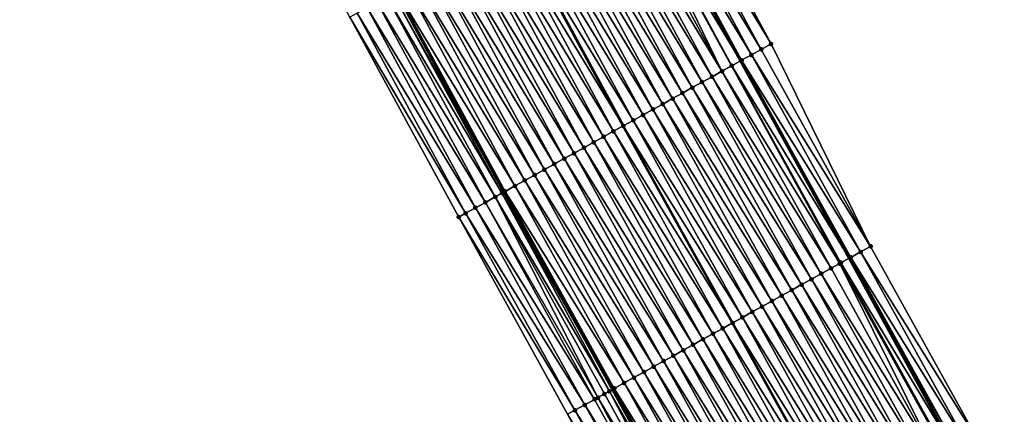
# Model space of a CAD drawing. Header units: feet. Extents: x 2007189 to 2022806, y 818621 to 837694.
# Tile 58 of 256: x 2013644 to 2013732, y 822407 to 822442. Entities that reach past the tile are written whole.
import ezdxf

# ---------------------------------------------------------------- set-up
doc = ezdxf.new("R2010")
doc.units = ezdxf.units.FT
doc.header["$MEASUREMENT"] = 0
for name, color, linetype, lineweight in [('EP_Travel Lane', 172, 'Continuous', 53), ('Road Shots', 141, 'Continuous', 100), ('Road X-Section', 40, 'Continuous', 13), ('STRIPING', 60, 'Continuous', 53)]:
    doc.layers.add(name, color=color, linetype=linetype, lineweight=lineweight)
doc.layers.add('I-77-MM17-21_SB-Surface-Border', color=7, linetype='Continuous')
doc.layers.add('I-77-MM17-21_SB-Surface-TIN', color=7, linetype='Continuous')

msp = doc.modelspace()

# ---------------------------------------------------------------- linework, layer by layer
at = {"layer": 'EP_Travel Lane'}
for points in [[(2013623.764165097, 822596.7228152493, 283.381637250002), (2013633.024199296, 822578.9973112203, 283.1400319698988), (2013642.284143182, 822561.271980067, 282.8829230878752), (2013651.604137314, 822543.8583049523, 282.6380150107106), (2013661.191279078, 822526.1200013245, 282.3882619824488), (2013670.555815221, 822508.4494844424, 282.146701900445), (2013679.920353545, 822490.7789634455, 281.9055445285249), (2013689.314042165, 822473.183415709, 281.6597141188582), (2013698.744744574, 822455.5482892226, 281.4052958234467), (2013708.139913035, 822438.1304372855, 281.1505262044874), (2013717.775508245, 822420.6064561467, 280.886488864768), (2013727.411034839, 822403.0825997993, 280.6115057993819), (2013737.094189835, 822385.5882669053, 280.3364329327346), (2013746.79052989, 822368.098092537, 280.0628819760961), (2013756.477962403, 822350.7032675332, 279.786145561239), (2013766.286070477, 822333.2752679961, 279.5293870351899), (2013776.094346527, 822315.8469699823, 279.3002365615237), (2013785.920829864, 822298.4681794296, 279.0687202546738)], [(2013602.414953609, 822585.5651307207, 283.6625423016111), (2013611.674929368, 822567.8391824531, 283.4500857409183), (2013620.934966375, 822550.113116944, 283.2481432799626), (2013630.457976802, 822532.3226719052, 283.0395576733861), (2013639.918029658, 822514.8403200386, 282.8311415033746), (2013649.314343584, 822497.1863794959, 282.6095355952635), (2013658.710647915, 822479.5324569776, 282.3861820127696), (2013668.153765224, 822461.8602175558, 282.1784182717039), (2013677.585378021, 822444.2251766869, 281.9546730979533), (2013687.150770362, 822426.490936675, 281.7279655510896), (2013696.786529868, 822408.9666567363, 281.4900929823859), (2013706.422199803, 822391.4425396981, 281.2379546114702), (2013716.107903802, 822373.9438084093, 280.9847266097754), (2013725.804237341, 822356.453645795, 280.7101836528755), (2013735.566887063, 822338.9255964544, 280.4437142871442), (2013745.375128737, 822321.4973595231, 280.2089191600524), (2013755.183396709, 822304.0690758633, 279.9784433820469), (2013765.03961089, 822286.6387155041, 279.7475106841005)]]:
    msp.add_polyline3d(points, dxfattribs=at)
at = {"layer": 'I-77-MM17-21_SB-Surface-Border', "color": 3, "linetype": 'Continuous', "lineweight": -3}
for points in [[(2013623.845613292, 822596.7654295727, 283.3772358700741), (2013633.106037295, 822579.040119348, 283.1363242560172), (2013642.366364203, 822561.3149949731, 282.878745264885), (2013651.686491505, 822543.9032576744, 282.6344693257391), (2013662.156464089, 822526.6325712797, 282.3076789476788), (2013672.404203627, 822509.4310452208, 281.9955561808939), (2013681.768796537, 822491.7604211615, 281.7643616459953), (2013692.040647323, 822474.6443144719, 281.4515198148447), (2013701.471846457, 822457.0091503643, 281.2202822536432), (2013710.861344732, 822439.6417029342, 280.9346607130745), (2013719.680092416, 822421.6642296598, 280.7273791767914), (2013729.37302984, 822404.1723419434, 280.4419827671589), (2013739.067267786, 822386.6844327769, 280.1850614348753), (2013748.763576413, 822369.1943151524, 279.9066605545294), (2013757.573274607, 822351.320883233, 279.7020516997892), (2013767.38141886, 822333.8928194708, 279.4512339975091), (2013776.318612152, 822315.9733846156, 279.2859988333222), (2013787.884730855, 822299.5818617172, 278.9189772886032)], [(2013763.966193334, 822286.0306215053, 279.7816240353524), (2013752.295195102, 822302.4421633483, 280.0833801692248), (2013742.3930267, 822319.8173857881, 280.3290310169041), (2013732.204928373, 822337.0316951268, 280.5745248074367), (2013722.153734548, 822354.4279871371, 280.8320624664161), (2013712.239174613, 822371.7969407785, 281.121437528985), (2013702.325337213, 822389.1701713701, 281.3814704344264), (2013692.805138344, 822406.7581853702, 281.6396569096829), (2013683.138382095, 822424.264956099, 281.8998772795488), (2013673.46467904, 822442.0191811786, 282.1278760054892), (2013663.994292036, 822459.6340646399, 282.3073750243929), (2013654.811375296, 822477.4647707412, 282.4810267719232), (2013645.335117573, 822495.0767014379, 282.6757248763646), (2013636.291495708, 822512.917694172, 282.8866039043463), (2013627.590298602, 822530.7588964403, 283.0500569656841), (2013618.296222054, 822548.7349200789, 283.2206192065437), (2013609.634762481, 822566.7737431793, 283.4200001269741), (2013600.024632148, 822584.3169017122, 283.6222209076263)]]:
    msp.add_polyline3d(points, dxfattribs=at)
at = {"layer": 'I-77-MM17-21_SB-Surface-TIN', "color": 128, "linetype": 'Continuous', "lineweight": -3}
for points in [[(2013710.861344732, 822439.6417029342, 280.9346607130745), (2013701.471846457, 822457.0091503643, 281.2202822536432), (2013700.590351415, 822456.536956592, 281.2794873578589)], [(2013709.112896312, 822438.6706562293, 281.079943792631), (2013699.708883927, 822456.0647113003, 281.3437567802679), (2013698.827382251, 822455.5925299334, 281.4017424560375)], [(2013709.987072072, 822439.1562670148, 280.9996271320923), (2013700.590351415, 822456.536956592, 281.2794873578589), (2013699.708883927, 822456.0647113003, 281.3437567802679)], [(2013709.112896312, 822438.6706562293, 281.079943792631), (2013709.987072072, 822439.1562670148, 280.9996271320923), (2013699.708883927, 822456.0647113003, 281.3437567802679)], [(2013709.987072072, 822439.1562670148, 280.9996271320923), (2013710.861344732, 822439.6417029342, 280.9346607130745), (2013700.590351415, 822456.536956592, 281.2794873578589)], [(2013707.359455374, 822437.6973502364, 281.1911591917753), (2013697.945771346, 822455.1205528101, 281.4396511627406), (2013697.816751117, 822455.0514890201, 281.4445741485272)], [(2013697.945771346, 822455.1205528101, 281.4396511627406), (2013708.139913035, 822438.1304372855, 281.1505262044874), (2013698.744744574, 822455.5482892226, 281.4052958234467)], [(2013707.364231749, 822437.6999995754, 281.1909870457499), (2013708.139913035, 822438.1304372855, 281.1505262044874), (2013697.945771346, 822455.1205528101, 281.4396511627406)], [(2013707.359455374, 822437.6973502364, 281.1911591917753), (2013707.364231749, 822437.6999995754, 281.1909870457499), (2013697.945771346, 822455.1205528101, 281.4396511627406)], [(2013708.238626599, 822438.1852149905, 281.1453771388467), (2013698.827382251, 822455.5925299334, 281.4017424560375), (2013698.744744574, 822455.5482892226, 281.4052958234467)], [(2013708.238626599, 822438.1852149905, 281.1453771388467), (2013698.744744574, 822455.5482892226, 281.4052958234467), (2013708.139913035, 822438.1304372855, 281.1505262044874)], [(2013708.238626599, 822438.1852149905, 281.1453771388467), (2013709.112896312, 822438.6706562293, 281.079943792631), (2013698.827382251, 822455.5925299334, 281.4017424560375)], [(2013706.48969302, 822437.215043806, 281.2138044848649), (2013697.064091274, 822454.6487050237, 281.4648461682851), (2013696.182389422, 822454.1768979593, 281.4860382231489)], [(2013706.48969302, 822437.215043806, 281.2138044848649), (2013697.816751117, 822455.0514890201, 281.4445741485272), (2013697.064091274, 822454.6487050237, 281.4648461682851)], [(2013706.48969302, 822437.215043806, 281.2138044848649), (2013707.359455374, 822437.6973502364, 281.1911591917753), (2013697.816751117, 822455.0514890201, 281.4445741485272)], [(2013704.740632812, 822436.245101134, 281.2621723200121), (2013695.300700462, 822453.7050667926, 281.509599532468), (2013694.419022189, 822453.2332156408, 281.5351253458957)], [(2013705.615158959, 822436.7300796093, 281.2373616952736), (2013696.182389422, 822454.1768979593, 281.4860382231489), (2013695.300700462, 822453.7050667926, 281.509599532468)], [(2013704.740632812, 822436.245101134, 281.2621723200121), (2013705.615158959, 822436.7300796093, 281.2373616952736), (2013695.300700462, 822453.7050667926, 281.509599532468)], [(2013705.615158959, 822436.7300796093, 281.2373616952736), (2013706.48969302, 822437.215043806, 281.2138044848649), (2013696.182389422, 822454.1768979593, 281.4860382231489)], [(2013702.991583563, 822435.2751386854, 281.3122762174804), (2013693.537336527, 822452.7613783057, 281.5592930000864), (2013692.655667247, 822452.2895103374, 281.5864718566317)], [(2013703.866119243, 822435.7600999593, 281.288975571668), (2013694.419022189, 822453.2332156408, 281.5351253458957), (2013693.537336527, 822452.7613783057, 281.5592930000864)], [(2013702.991583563, 822435.2751386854, 281.3122762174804), (2013703.866119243, 822435.7600999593, 281.288975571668), (2013693.537336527, 822452.7613783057, 281.5592930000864)], [(2013703.866119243, 822435.7600999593, 281.288975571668), (2013704.740632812, 822436.245101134, 281.2621723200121), (2013694.419022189, 822453.2332156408, 281.5351253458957)], [(2013701.242566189, 822434.305118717, 281.3674293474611), (2013691.773979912, 822451.8176761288, 281.6103321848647), (2013690.892290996, 822451.3458448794, 281.6339016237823)], [(2013702.11709301, 822434.7900959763, 281.342725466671), (2013692.655667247, 822452.2895103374, 281.5864718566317), (2013691.773979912, 822451.8176761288, 281.6103321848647)], [(2013701.242566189, 822434.305118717, 281.3674293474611), (2013702.11709301, 822434.7900959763, 281.342725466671), (2013691.773979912, 822451.8176761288, 281.6103321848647)], [(2013702.11709301, 822434.7900959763, 281.342725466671), (2013702.991583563, 822435.2751386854, 281.3122762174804), (2013692.655667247, 822452.2895103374, 281.5864718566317)], [(2013699.493524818, 822433.3351420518, 281.4187812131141), (2013690.010617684, 822450.8739844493, 281.660339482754), (2013689.128920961, 822450.4021677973, 281.6824739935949)], [(2013700.368036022, 822433.8201474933, 281.3916034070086), (2013690.892290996, 822451.3458448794, 281.6339016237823), (2013690.010617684, 822450.8739844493, 281.660339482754)], [(2013699.493524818, 822433.3351420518, 281.4187812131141), (2013700.368036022, 822433.8201474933, 281.3916034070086), (2013690.010617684, 822450.8739844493, 281.660339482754)], [(2013700.368036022, 822433.8201474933, 281.3916034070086), (2013701.242566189, 822434.305118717, 281.3674293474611), (2013690.892290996, 822451.3458448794, 281.6339016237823)], [(2013687.365482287, 822449.4586190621, 281.7184300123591), (2013697.744405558, 822432.3653040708, 281.457920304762), (2013688.247163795, 822449.9304615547, 281.6936983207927)], [(2013698.618993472, 822432.8501729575, 281.4427683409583), (2013689.128920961, 822450.4021677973, 281.6824739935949), (2013688.247163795, 822449.9304615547, 281.6936983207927)], [(2013698.618993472, 822432.8501729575, 281.4427683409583), (2013688.247163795, 822449.9304615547, 281.6936983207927), (2013697.744405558, 822432.3653040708, 281.457920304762)], [(2013698.618993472, 822432.8501729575, 281.4427683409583), (2013699.493524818, 822433.3351420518, 281.4187812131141), (2013689.128920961, 822450.4021677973, 281.6824739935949)], [(2013695.995369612, 822431.3953194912, 281.5100055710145), (2013686.48380408, 822448.9867677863, 281.7439680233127), (2013685.60211427, 822448.5149382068, 281.7673733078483)], [(2013696.869885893, 822431.8803157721, 281.4836319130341), (2013687.365482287, 822449.4586190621, 281.7184300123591), (2013686.48380408, 822448.9867677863, 281.7439680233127)], [(2013695.995369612, 822431.3953194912, 281.5100055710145), (2013696.869885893, 822431.8803157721, 281.4836319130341), (2013686.48380408, 822448.9867677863, 281.7439680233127)], [(2013696.869885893, 822431.8803157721, 281.4836319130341), (2013697.744405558, 822432.3653040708, 281.457920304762), (2013687.365482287, 822449.4586190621, 281.7184300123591)], [(2013695.120841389, 822430.9103447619, 281.5344873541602), (2013685.60211427, 822448.5149382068, 281.7673733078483), (2013684.720433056, 822448.0430925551, 281.7923584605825)], [(2013695.120841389, 822430.9103447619, 281.5344873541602), (2013695.995369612, 822431.3953194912, 281.5100055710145), (2013685.60211427, 822448.5149382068, 281.7673733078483)], [(2013693.371793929, 822429.940379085, 281.584874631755), (2013683.838745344, 822447.5712590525, 281.8161493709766), (2013682.957058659, 822447.0994236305, 281.8401289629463)], [(2013694.246312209, 822430.4253717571, 281.5588177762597), (2013684.720433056, 822448.0430925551, 281.7923584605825), (2013683.838745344, 822447.5712590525, 281.8161493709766)], [(2013693.371793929, 822429.940379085, 281.584874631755), (2013694.246312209, 822430.4253717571, 281.5588177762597), (2013683.838745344, 822447.5712590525, 281.8161493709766)], [(2013694.246312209, 822430.4253717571, 281.5588177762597), (2013695.120841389, 822430.9103447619, 281.5344873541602), (2013684.720433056, 822448.0430925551, 281.7923584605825)], [(2013691.622733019, 822428.9704376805, 281.6331312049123), (2013682.075360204, 822446.6276102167, 281.8619451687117), (2013681.193648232, 822446.1558220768, 281.8812769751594)], [(2013692.497266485, 822429.4554029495, 281.6094798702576), (2013682.957058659, 822447.0994236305, 281.8401289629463), (2013682.075360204, 822446.6276102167, 281.8619451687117)], [(2013691.622733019, 822428.9704376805, 281.6331312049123), (2013692.497266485, 822429.4554029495, 281.6094798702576), (2013682.075360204, 822446.6276102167, 281.8619451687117)], [(2013692.497266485, 822429.4554029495, 281.6094798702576), (2013693.371793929, 822429.940379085, 281.584874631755), (2013682.957058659, 822447.0994236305, 281.8401289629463)], [(2013689.873628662, 822428.00057468, 281.6745052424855), (2013680.311945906, 822445.6840159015, 281.9023816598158), (2013679.430222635, 822445.2122488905, 281.9196365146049)], [(2013690.748181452, 822428.4855050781, 281.6539149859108), (2013681.193648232, 822446.1558220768, 281.8812769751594), (2013680.311945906, 822445.6840159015, 281.9023816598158)], [(2013689.873628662, 822428.00057468, 281.6745052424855), (2013690.748181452, 822428.4855050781, 281.6539149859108), (2013680.311945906, 822445.6840159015, 281.9023816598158)], [(2013690.748181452, 822428.4855050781, 281.6539149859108), (2013691.622733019, 822428.9704376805, 281.6331312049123), (2013681.193648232, 822446.1558220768, 281.8812769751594)], [(2013688.124460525, 822427.0308267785, 281.7057755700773), (2013678.548499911, 822444.7404808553, 281.9369920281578), (2013677.666765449, 822444.26873477, 281.9521899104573)], [(2013688.999057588, 822427.5156772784, 281.6921989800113), (2013679.430222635, 822445.2122488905, 281.9196365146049), (2013678.548499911, 822444.7404808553, 281.9369920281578)], [(2013688.124460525, 822427.0308267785, 281.7057755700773), (2013688.999057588, 822427.5156772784, 281.6921989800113), (2013678.548499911, 822444.7404808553, 281.9369920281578)], [(2013688.999057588, 822427.5156772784, 281.6921989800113), (2013689.873628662, 822428.00057468, 281.6745052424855), (2013679.430222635, 822445.2122488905, 281.9196365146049)], [(2013686.375531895, 822426.0606466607, 281.774987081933), (2013676.785245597, 822443.7965873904, 282.0068346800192), (2013675.903510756, 822443.3248420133, 282.0219629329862)], [(2013686.972793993, 822426.3921837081, 281.7366506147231), (2013677.326810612, 822444.0867928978, 281.9625621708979), (2013676.785245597, 822443.7965873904, 282.0068346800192)], [(2013686.375531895, 822426.0606466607, 281.774987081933), (2013686.972793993, 822426.3921837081, 281.7366506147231), (2013676.785245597, 822443.7965873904, 282.0068346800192)], [(2013677.326810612, 822444.0867928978, 281.9625621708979), (2013687.150770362, 822426.490936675, 281.7279655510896), (2013677.585378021, 822444.2251766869, 281.9546730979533)], [(2013686.972793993, 822426.3921837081, 281.7366506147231), (2013687.150770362, 822426.490936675, 281.7279655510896), (2013677.326810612, 822444.0867928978, 281.9625621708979)], [(2013687.249887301, 822426.5459332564, 281.7231287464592), (2013677.666765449, 822444.26873477, 281.9521899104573), (2013677.585378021, 822444.2251766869, 281.9546730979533)], [(2013687.249887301, 822426.5459332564, 281.7231287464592), (2013677.585378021, 822444.2251766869, 281.9546730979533), (2013687.150770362, 822426.490936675, 281.7279655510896)], [(2013687.249887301, 822426.5459332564, 281.7231287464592), (2013688.124460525, 822427.0308267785, 281.7057755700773), (2013677.666765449, 822444.26873477, 281.9521899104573)], [(2013684.626584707, 822425.090500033, 281.841258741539), (2013675.021912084, 822442.8528420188, 282.0621198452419), (2013674.140280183, 822442.3809041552, 282.0961693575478)], [(2013685.500954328, 822425.5757609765, 281.7916522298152), (2013675.903510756, 822443.3248420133, 282.0219629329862), (2013675.021912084, 822442.8528420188, 282.0621198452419)], [(2013684.626584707, 822425.090500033, 281.841258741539), (2013685.500954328, 822425.5757609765, 281.7916522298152), (2013675.021912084, 822442.8528420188, 282.0621198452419)], [(2013685.500954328, 822425.5757609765, 281.7916522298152), (2013686.375531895, 822426.0606466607, 281.774987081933), (2013675.903510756, 822443.3248420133, 282.0219629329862)], [(2013683.75211502, 822424.6054196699, 281.8750133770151), (2013674.140280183, 822442.3809041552, 282.0961693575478), (2013673.46467904, 822442.0191811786, 282.1278760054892)], [(2013683.138382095, 822424.264956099, 281.8998772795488), (2013683.75211502, 822424.6054196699, 281.8750133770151), (2013673.46467904, 822442.0191811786, 282.1278760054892)], [(2013683.75211502, 822424.6054196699, 281.8750133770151), (2013684.626584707, 822425.090500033, 281.841258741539), (2013674.140280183, 822442.3809041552, 282.0961693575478)], [(2013719.680092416, 822421.6642296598, 280.7273791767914), (2013710.861344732, 822439.6417029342, 280.9346607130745), (2013709.987072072, 822439.1562670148, 280.9996271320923)], [(2013718.805873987, 822421.1786958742, 280.8009358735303), (2013709.112896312, 822438.6706562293, 281.079943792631), (2013708.238626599, 822438.1852149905, 281.1453771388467)], [(2013719.680092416, 822421.6642296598, 280.7273791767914), (2013709.987072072, 822439.1562670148, 280.9996271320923), (2013709.112896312, 822438.6706562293, 281.079943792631)], [(2013718.805873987, 822421.1786958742, 280.8009358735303), (2013719.680092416, 822421.6642296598, 280.7273791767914), (2013709.112896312, 822438.6706562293, 281.079943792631)], [(2013716.945548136, 822420.145942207, 280.9268292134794), (2013707.359455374, 822437.6973502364, 281.1911591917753), (2013706.48969302, 822437.215043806, 281.2138044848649)], [(2013717.057276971, 822420.2079173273, 280.9226778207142), (2013707.364231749, 822437.6999995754, 281.1909870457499), (2013707.359455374, 822437.6973502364, 281.1911591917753)], [(2013716.945548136, 822420.145942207, 280.9268292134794), (2013717.057276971, 822420.2079173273, 280.9226778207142), (2013707.359455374, 822437.6973502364, 281.1911591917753)], [(2013707.364231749, 822437.6999995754, 281.1909870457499), (2013717.775508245, 822420.6064561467, 280.886488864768), (2013708.139913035, 822438.1304372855, 281.1505262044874)], [(2013717.057276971, 822420.2079173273, 280.9226778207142), (2013717.775508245, 822420.6064561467, 280.886488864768), (2013707.364231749, 822437.6999995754, 281.1909870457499)], [(2013717.931681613, 822420.693115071, 280.8786198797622), (2013708.238626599, 822438.1852149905, 281.1453771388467), (2013708.139913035, 822438.1304372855, 281.1505262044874)], [(2013717.931681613, 822420.693115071, 280.8786198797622), (2013708.139913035, 822438.1304372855, 281.1505262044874), (2013717.775508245, 822420.6064561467, 280.886488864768)], [(2013717.931681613, 822420.693115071, 280.8786198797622), (2013718.805873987, 822421.1786958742, 280.8009358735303), (2013708.238626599, 822438.1852149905, 281.1453771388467)], [(2013715.308206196, 822419.2379937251, 280.9693702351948), (2013705.615158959, 822436.7300796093, 281.2373616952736), (2013704.740632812, 822436.245101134, 281.2621723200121)], [(2013716.182752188, 822419.7229363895, 280.9477038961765), (2013706.48969302, 822437.215043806, 281.2138044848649), (2013705.615158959, 822436.7300796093, 281.2373616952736)], [(2013715.308206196, 822419.2379937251, 280.9693702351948), (2013716.182752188, 822419.7229363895, 280.9477038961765), (2013705.615158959, 822436.7300796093, 281.2373616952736)], [(2013716.182752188, 822419.7229363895, 280.9477038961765), (2013716.945548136, 822420.145942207, 280.9268292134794), (2013706.48969302, 822437.215043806, 281.2138044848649)], [(2013714.433697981, 822418.7529828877, 280.997020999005), (2013704.740632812, 822436.245101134, 281.2621723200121), (2013703.866119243, 822435.7600999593, 281.288975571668)], [(2013714.433697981, 822418.7529828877, 280.997020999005), (2013715.308206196, 822419.2379937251, 280.9693702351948), (2013704.740632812, 822436.245101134, 281.2621723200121)], [(2013712.684684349, 822417.7829561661, 281.0527655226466), (2013702.991583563, 822435.2751386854, 281.3122762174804), (2013702.11709301, 822434.7900959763, 281.342725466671)], [(2013713.559193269, 822418.2679657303, 281.0252265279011), (2013703.866119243, 822435.7600999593, 281.288975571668), (2013702.991583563, 822435.2751386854, 281.3122762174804)], [(2013712.684684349, 822417.7829561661, 281.0527655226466), (2013713.559193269, 822418.2679657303, 281.0252265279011), (2013702.991583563, 822435.2751386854, 281.3122762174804)], [(2013713.559193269, 822418.2679657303, 281.0252265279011), (2013714.433697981, 822418.7529828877, 280.997020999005), (2013703.866119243, 822435.7600999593, 281.288975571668)], [(2013710.935679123, 822416.8129142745, 281.1098417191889), (2013701.242566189, 822434.305118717, 281.3674293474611), (2013700.368036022, 822433.8201474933, 281.3916034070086)], [(2013711.810181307, 822417.2979359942, 281.0812356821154), (2013702.11709301, 822434.7900959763, 281.342725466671), (2013701.242566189, 822434.305118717, 281.3674293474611)], [(2013710.935679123, 822416.8129142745, 281.1098417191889), (2013711.810181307, 822417.2979359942, 281.0812356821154), (2013701.242566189, 822434.305118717, 281.3674293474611)], [(2013711.810181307, 822417.2979359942, 281.0812356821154), (2013712.684684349, 822417.7829561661, 281.0527655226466), (2013702.11709301, 822434.7900959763, 281.342725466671)], [(2013709.186637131, 822415.8429387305, 281.1610937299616), (2013699.493524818, 822433.3351420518, 281.4187812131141), (2013698.618993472, 822432.8501729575, 281.4427683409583)], [(2013710.061151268, 822416.3279388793, 281.1343812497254), (2013700.368036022, 822433.8201474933, 281.3916034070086), (2013699.493524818, 822433.3351420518, 281.4187812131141)], [(2013709.186637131, 822415.8429387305, 281.1610937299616), (2013710.061151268, 822416.3279388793, 281.1343812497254), (2013699.493524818, 822433.3351420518, 281.4187812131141)], [(2013710.061151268, 822416.3279388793, 281.1343812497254), (2013710.935679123, 822416.8129142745, 281.1098417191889), (2013700.368036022, 822433.8201474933, 281.3916034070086)], [(2013696.869885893, 822431.8803157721, 281.4836319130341), (2013707.437521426, 822414.8730942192, 281.2008022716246), (2013697.744405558, 822432.3653040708, 281.457920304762)], [(2013708.312125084, 822415.3579348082, 281.1881374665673), (2013698.618993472, 822432.8501729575, 281.4427683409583), (2013697.744405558, 822432.3653040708, 281.457920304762)], [(2013708.312125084, 822415.3579348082, 281.1881374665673), (2013697.744405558, 822432.3653040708, 281.457920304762), (2013707.437521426, 822414.8730942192, 281.2008022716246)], [(2013708.312125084, 822415.3579348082, 281.1881374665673), (2013709.186637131, 822415.8429387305, 281.1610937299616), (2013698.618993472, 822432.8501729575, 281.4427683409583)], [(2013706.562993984, 822414.3881200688, 281.2252735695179), (2013696.869885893, 822431.8803157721, 281.4836319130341), (2013695.995369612, 822431.3953194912, 281.5100055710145)], [(2013706.562993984, 822414.3881200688, 281.2252735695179), (2013707.437521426, 822414.8730942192, 281.2008022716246), (2013696.869885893, 822431.8803157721, 281.4836319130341)], [(2013704.81397639, 822413.4181004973, 281.2803904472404), (2013695.120841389, 822430.9103447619, 281.5344873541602), (2013694.246312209, 822430.4253717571, 281.5588177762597)], [(2013705.688497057, 822413.9030888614, 281.2547124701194), (2013695.995369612, 822431.3953194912, 281.5100055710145), (2013695.120841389, 822430.9103447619, 281.5344873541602)], [(2013704.81397639, 822413.4181004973, 281.2803904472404), (2013705.688497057, 822413.9030888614, 281.2547124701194), (2013695.120841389, 822430.9103447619, 281.5344873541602)], [(2013705.688497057, 822413.9030888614, 281.2547124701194), (2013706.562993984, 822414.3881200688, 281.2252735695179), (2013695.995369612, 822431.3953194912, 281.5100055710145)], [(2013703.064936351, 822412.4481214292, 281.3319518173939), (2013693.371793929, 822429.940379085, 281.584874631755), (2013692.497266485, 822429.4554029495, 281.6094798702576)], [(2013703.939455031, 822412.9331133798, 281.3059590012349), (2013694.246312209, 822430.4253717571, 281.5588177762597), (2013693.371793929, 822429.940379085, 281.584874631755)], [(2013703.064936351, 822412.4481214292, 281.3319518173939), (2013703.939455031, 822412.9331133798, 281.3059590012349), (2013693.371793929, 822429.940379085, 281.584874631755)], [(2013703.939455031, 822412.9331133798, 281.3059590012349), (2013704.81397639, 822413.4181004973, 281.2803904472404), (2013694.246312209, 822430.4253717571, 281.5588177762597)], [(2013701.315895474, 822411.4781438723, 281.3833805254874), (2013691.622733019, 822428.9704376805, 281.6331312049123), (2013690.748181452, 822428.4855050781, 281.6539149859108)], [(2013702.190421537, 822411.9631225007, 281.3585571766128), (2013692.497266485, 822429.4554029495, 281.6094798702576), (2013691.622733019, 822428.9704376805, 281.6331312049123)], [(2013701.315895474, 822411.4781438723, 281.3833805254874), (2013702.190421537, 822411.9631225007, 281.3585571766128), (2013691.622733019, 822428.9704376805, 281.6331312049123)], [(2013702.190421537, 822411.9631225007, 281.3585571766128), (2013703.064936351, 822412.4481214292, 281.3319518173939), (2013692.497266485, 822429.4554029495, 281.6094798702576)], [(2013699.566803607, 822410.5082583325, 281.4267317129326), (2013689.873628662, 822428.00057468, 281.6745052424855), (2013688.999057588, 822427.5156772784, 281.6921989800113)], [(2013700.441349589, 822410.9932010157, 281.4050637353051), (2013690.748181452, 822428.4855050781, 281.6539149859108), (2013689.873628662, 822428.00057468, 281.6745052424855)], [(2013699.566803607, 822410.5082583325, 281.4267317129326), (2013700.441349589, 822410.9932010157, 281.4050637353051), (2013689.873628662, 822428.00057468, 281.6745052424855)], [(2013700.441349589, 822410.9932010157, 281.4050637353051), (2013701.315895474, 822411.4781438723, 281.3833805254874), (2013690.748181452, 822428.4855050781, 281.6539149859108)], [(2013698.692252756, 822410.0233244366, 281.4476283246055), (2013688.999057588, 822427.5156772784, 281.6921989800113), (2013688.124460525, 822427.0308267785, 281.7057755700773)], [(2013698.692252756, 822410.0233244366, 281.4476283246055), (2013699.566803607, 822410.5082583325, 281.4267317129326), (2013688.999057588, 822427.5156772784, 281.6921989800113)], [(2013696.503842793, 822408.8098349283, 281.5017701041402), (2013686.972793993, 822426.3921837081, 281.7366506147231), (2013686.375531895, 822426.0606466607, 281.774987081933)], [(2013686.972793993, 822426.3921837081, 281.7366506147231), (2013696.786529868, 822408.9666567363, 281.4900929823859), (2013687.150770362, 822426.490936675, 281.7279655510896)], [(2013696.503842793, 822408.8098349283, 281.5017701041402), (2013696.786529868, 822408.9666567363, 281.4900929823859), (2013686.972793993, 822426.3921837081, 281.7366506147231)], [(2013696.943114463, 822409.0535226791, 281.4836248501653), (2013687.249887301, 822426.5459332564, 281.7231287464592), (2013687.150770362, 822426.490936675, 281.7279655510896)], [(2013696.943114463, 822409.0535226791, 281.4836248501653), (2013687.150770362, 822426.490936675, 281.7279655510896), (2013696.786529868, 822408.9666567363, 281.4900929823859)], [(2013697.817682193, 822409.5384261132, 281.4654022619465), (2013688.124460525, 822427.0308267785, 281.7057755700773), (2013687.249887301, 822426.5459332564, 281.7231287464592)], [(2013696.943114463, 822409.0535226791, 281.4836248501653), (2013697.817682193, 822409.5384261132, 281.4654022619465), (2013687.249887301, 822426.5459332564, 281.7231287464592)], [(2013697.817682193, 822409.5384261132, 281.4654022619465), (2013698.692252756, 822410.0233244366, 281.4476283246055), (2013688.124460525, 822427.0308267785, 281.7057755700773)], [(2013695.19412999, 822408.083443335, 281.5439887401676), (2013685.500954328, 822425.5757609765, 281.7916522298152), (2013684.626584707, 822425.090500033, 281.841258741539)], [(2013695.487133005, 822408.2458355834, 281.5421186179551), (2013686.375531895, 822426.0606466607, 281.774987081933), (2013685.500954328, 822425.5757609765, 281.7916522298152)], [(2013695.19412999, 822408.083443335, 281.5439887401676), (2013695.487133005, 822408.2458355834, 281.5421186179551), (2013685.500954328, 822425.5757609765, 281.7916522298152)], [(2013695.487133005, 822408.2458355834, 281.5421186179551), (2013696.068728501, 822408.5682912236, 281.5306420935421), (2013686.375531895, 822426.0606466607, 281.774987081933)], [(2013696.068728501, 822408.5682912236, 281.5306420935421), (2013696.503842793, 822408.8098349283, 281.5017701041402), (2013686.375531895, 822426.0606466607, 281.774987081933)], [(2013693.445201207, 822407.1132634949, 281.6131744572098), (2013683.75211502, 822424.6054196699, 281.8750133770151), (2013683.138382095, 822424.264956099, 281.8998772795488)], [(2013694.319664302, 822407.5983557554, 281.5783761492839), (2013684.626584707, 822425.090500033, 281.841258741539), (2013683.75211502, 822424.6054196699, 281.8750133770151)], [(2013693.445201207, 822407.1132634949, 281.6131744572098), (2013694.319664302, 822407.5983557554, 281.5783761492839), (2013683.75211502, 822424.6054196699, 281.8750133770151)], [(2013694.319664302, 822407.5983557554, 281.5783761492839), (2013695.19412999, 822408.083443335, 281.5439887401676), (2013684.626584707, 822425.090500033, 281.841258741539)], [(2013692.805138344, 822406.7581853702, 281.6396569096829), (2013693.445201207, 822407.1132634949, 281.6131744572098), (2013683.138382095, 822424.264956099, 281.8998772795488)], [(2013728.498834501, 822403.6867664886, 280.5191973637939), (2013718.805873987, 822421.1786958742, 280.8009358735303), (2013717.931681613, 822420.693115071, 280.8786198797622)], [(2013729.37302984, 822404.1723419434, 280.4419827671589), (2013719.680092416, 822421.6642296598, 280.7273791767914), (2013718.805873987, 822421.1786958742, 280.8009358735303)], [(2013728.498834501, 822403.6867664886, 280.5191973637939), (2013729.37302984, 822404.1723419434, 280.4419827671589), (2013718.805873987, 822421.1786958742, 280.8009358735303)], [(2013725.87580006, 822402.230849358, 280.67980428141), (2013716.945548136, 822420.145942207, 280.9268292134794), (2013716.182752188, 822419.7229363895, 280.9477038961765)], [(2013726.658024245, 822402.664640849, 280.6576045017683), (2013717.057276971, 822420.2079173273, 280.9226778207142), (2013716.945548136, 822420.145942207, 280.9268292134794)], [(2013725.87580006, 822402.230849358, 280.67980428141), (2013726.658024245, 822402.664640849, 280.6576045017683), (2013716.945548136, 822420.145942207, 280.9268292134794)], [(2013717.057276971, 822420.2079173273, 280.9226778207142), (2013727.411034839, 822403.0825997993, 280.6115057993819), (2013717.775508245, 822420.6064561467, 280.886488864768)], [(2013726.750318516, 822402.715841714, 280.6537757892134), (2013727.411034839, 822403.0825997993, 280.6115057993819), (2013717.057276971, 822420.2079173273, 280.9226778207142)], [(2013726.658024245, 822402.664640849, 280.6576045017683), (2013726.750318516, 822402.715841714, 280.6537757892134), (2013717.057276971, 822420.2079173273, 280.9226778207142)], [(2013727.624648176, 822403.2011747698, 280.5978396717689), (2013717.931681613, 822420.693115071, 280.8786198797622), (2013717.775508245, 822420.6064561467, 280.886488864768)], [(2013727.624648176, 822403.2011747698, 280.5978396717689), (2013717.775508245, 822420.6064561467, 280.886488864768), (2013727.411034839, 822403.0825997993, 280.6115057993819)], [(2013727.624648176, 822403.2011747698, 280.5978396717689), (2013728.498834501, 822403.6867664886, 280.5191973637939), (2013717.931681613, 822420.693115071, 280.8786198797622)], [(2013725.87580006, 822402.230849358, 280.67980428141), (2013716.182752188, 822419.7229363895, 280.9477038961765), (2013715.308206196, 822419.2379937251, 280.9693702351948)], [(2013724.126747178, 822401.2608934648, 280.7293314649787), (2013714.433697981, 822418.7529828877, 280.997020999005), (2013713.559193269, 822418.2679657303, 281.0252265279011)], [(2013725.001259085, 822401.7458976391, 280.7022655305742), (2013715.308206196, 822419.2379937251, 280.9693702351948), (2013714.433697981, 822418.7529828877, 280.997020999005)], [(2013724.126747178, 822401.2608934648, 280.7293314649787), (2013725.001259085, 822401.7458976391, 280.7022655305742), (2013714.433697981, 822418.7529828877, 280.997020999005)], [(2013725.001259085, 822401.7458976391, 280.7022655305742), (2013725.87580006, 822402.230849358, 280.67980428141), (2013715.308206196, 822419.2379937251, 280.9693702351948)], [(2013722.377744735, 822400.2908465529, 280.7868485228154), (2013712.684684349, 822417.7829561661, 281.0527655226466), (2013711.810181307, 822417.2979359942, 281.0812356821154)], [(2013723.252241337, 822400.7758783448, 280.7573582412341), (2013713.559193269, 822418.2679657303, 281.0252265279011), (2013712.684684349, 822417.7829561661, 281.0527655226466)], [(2013722.377744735, 822400.2908465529, 280.7868485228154), (2013723.252241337, 822400.7758783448, 280.7573582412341), (2013712.684684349, 822417.7829561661, 281.0527655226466)], [(2013723.252241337, 822400.7758783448, 280.7573582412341), (2013724.126747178, 822401.2608934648, 280.7293314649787), (2013713.559193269, 822418.2679657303, 281.0252265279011)], [(2013720.628739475, 822399.3208047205, 280.843919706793), (2013710.935679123, 822416.8129142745, 281.1098417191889), (2013710.061151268, 822416.3279388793, 281.1343812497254)], [(2013721.503233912, 822399.8058404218, 280.8140862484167), (2013711.810181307, 822417.2979359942, 281.0812356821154), (2013710.935679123, 822416.8129142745, 281.1098417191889)], [(2013720.628739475, 822399.3208047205, 280.843919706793), (2013721.503233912, 822399.8058404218, 280.8140862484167), (2013710.935679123, 822416.8129142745, 281.1098417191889)], [(2013721.503233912, 822399.8058404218, 280.8140862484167), (2013722.377744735, 822400.2908465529, 280.7868485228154), (2013711.810181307, 822417.2979359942, 281.0812356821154)], [(2013718.879706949, 822398.350812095, 280.8966713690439), (2013709.186637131, 822415.8429387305, 281.1610937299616), (2013708.312125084, 822415.3579348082, 281.1881374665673)], [(2013719.754215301, 822398.835822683, 280.8690424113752), (2013710.061151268, 822416.3279388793, 281.1343812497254), (2013709.186637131, 822415.8429387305, 281.1610937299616)], [(2013718.879706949, 822398.350812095, 280.8966713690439), (2013719.754215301, 822398.835822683, 280.8690424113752), (2013709.186637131, 822415.8429387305, 281.1610937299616)], [(2013719.754215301, 822398.835822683, 280.8690424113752), (2013720.628739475, 822399.3208047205, 280.843919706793), (2013710.061151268, 822416.3279388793, 281.1343812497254)], [(2013718.00518866, 822397.8658194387, 280.9227262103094), (2013708.312125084, 822415.3579348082, 281.1881374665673), (2013707.437521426, 822414.8730942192, 281.2008022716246)], [(2013718.00518866, 822397.8658194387, 280.9227262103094), (2013718.879706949, 822398.350812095, 280.8966713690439), (2013708.312125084, 822415.3579348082, 281.1881374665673)], [(2013716.256111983, 822396.8959064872, 280.968483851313), (2013706.562993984, 822414.3881200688, 281.2252735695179), (2013705.688497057, 822413.9030888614, 281.2547124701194)], [(2013706.562993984, 822414.3881200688, 281.2252735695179), (2013717.130626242, 822397.3809043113, 280.9419319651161), (2013707.437521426, 822414.8730942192, 281.2008022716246)], [(2013716.256111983, 822396.8959064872, 280.968483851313), (2013717.130626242, 822397.3809043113, 280.9419319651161), (2013706.562993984, 822414.3881200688, 281.2252735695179)], [(2013718.00518866, 822397.8658194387, 280.9227262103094), (2013707.437521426, 822414.8730942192, 281.2008022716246), (2013717.130626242, 822397.3809043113, 280.9419319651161)], [(2013714.507095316, 822395.925885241, 281.0237479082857), (2013704.81397639, 822413.4181004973, 281.2803904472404), (2013703.939455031, 822412.9331133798, 281.3059590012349)], [(2013715.38162002, 822396.4108663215, 280.9987092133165), (2013705.688497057, 822413.9030888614, 281.2547124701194), (2013704.81397639, 822413.4181004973, 281.2803904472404)], [(2013714.507095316, 822395.925885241, 281.0237479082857), (2013715.38162002, 822396.4108663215, 280.9987092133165), (2013704.81397639, 822413.4181004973, 281.2803904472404)], [(2013715.38162002, 822396.4108663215, 280.9987092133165), (2013716.256111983, 822396.8959064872, 280.968483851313), (2013705.688497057, 822413.9030888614, 281.2547124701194)], [(2013712.758065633, 822394.955887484, 281.0769500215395), (2013703.064936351, 822412.4481214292, 281.3319518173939), (2013702.190421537, 822411.9631225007, 281.3585571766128)], [(2013713.632581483, 822395.4408845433, 281.0505086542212), (2013703.939455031, 822412.9331133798, 281.3059590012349), (2013703.064936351, 822412.4481214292, 281.3319518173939)], [(2013712.758065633, 822394.955887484, 281.0769500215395), (2013713.632581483, 822395.4408845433, 281.0505086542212), (2013703.064936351, 822412.4481214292, 281.3319518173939)], [(2013713.632581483, 822395.4408845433, 281.0505086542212), (2013714.507095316, 822395.925885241, 281.0237479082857), (2013703.939455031, 822412.9331133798, 281.3059590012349)], [(2013711.009027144, 822393.9859056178, 281.1287571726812), (2013701.315895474, 822411.4781438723, 281.3833805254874), (2013700.441349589, 822410.9932010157, 281.4050637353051)], [(2013711.883554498, 822394.4708819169, 281.1041382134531), (2013702.190421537, 822411.9631225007, 281.3585571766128), (2013701.315895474, 822411.4781438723, 281.3833805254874)], [(2013711.009027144, 822393.9859056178, 281.1287571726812), (2013711.883554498, 822394.4708819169, 281.1041382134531), (2013701.315895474, 822411.4781438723, 281.3833805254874)], [(2013711.883554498, 822394.4708819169, 281.1041382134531), (2013712.758065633, 822394.955887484, 281.0769500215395), (2013702.190421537, 822411.9631225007, 281.3585571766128)], [(2013710.1344817, 822393.5009619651, 281.1505103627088), (2013700.441349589, 822410.9932010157, 281.4050637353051), (2013699.566803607, 822410.5082583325, 281.4267317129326)], [(2013710.1344817, 822393.5009619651, 281.1505103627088), (2013711.009027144, 822393.9859056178, 281.1287571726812), (2013700.441349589, 822410.9932010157, 281.4050637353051)], [(2013708.385407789, 822392.5310440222, 281.1967061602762), (2013698.692252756, 822410.0233244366, 281.4476283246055), (2013697.817682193, 822409.5384261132, 281.4654022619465)], [(2013709.259942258, 822393.016007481, 281.1732143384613), (2013699.566803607, 822410.5082583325, 281.4267317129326), (2013698.692252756, 822410.0233244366, 281.4476283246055)], [(2013708.385407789, 822392.5310440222, 281.1967061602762), (2013709.259942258, 822393.016007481, 281.1732143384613), (2013698.692252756, 822410.0233244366, 281.4476283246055)], [(2013709.259942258, 822393.016007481, 281.1732143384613), (2013710.1344817, 822393.5009619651, 281.1505103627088), (2013699.566803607, 822410.5082583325, 281.4267317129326)], [(2013705.76181174, 822391.076140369, 281.2683470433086), (2013696.503842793, 822408.8098349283, 281.5017701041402), (2013696.068728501, 822408.5682912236, 281.5306420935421)], [(2013696.503842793, 822408.8098349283, 281.5017701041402), (2013706.422199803, 822391.4425396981, 281.2379546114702), (2013696.786529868, 822408.9666567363, 281.4900929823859)], [(2013705.76181174, 822391.076140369, 281.2683470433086), (2013706.422199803, 822391.4425396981, 281.2379546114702), (2013696.503842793, 822408.8098349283, 281.5017701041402)], [(2013706.636240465, 822391.5612946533, 281.2281040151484), (2013696.943114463, 822409.0535226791, 281.4836248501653), (2013696.786529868, 822408.9666567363, 281.4900929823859)], [(2013706.636240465, 822391.5612946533, 281.2281040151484), (2013696.786529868, 822408.9666567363, 281.4900929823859), (2013706.422199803, 822391.4425396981, 281.2379546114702)], [(2013707.510843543, 822392.0461343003, 281.2154807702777), (2013697.817682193, 822409.5384261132, 281.4654022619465), (2013696.943114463, 822409.0535226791, 281.4836248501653)], [(2013706.636240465, 822391.5612946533, 281.2281040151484), (2013707.510843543, 822392.0461343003, 281.2154807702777), (2013696.943114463, 822409.0535226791, 281.4836248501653)], [(2013707.510843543, 822392.0461343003, 281.2154807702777), (2013708.385407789, 822392.5310440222, 281.1967061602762), (2013697.817682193, 822409.5384261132, 281.4654022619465)], [(2013704.887274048, 822390.5911827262, 281.2913283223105), (2013695.19412999, 822408.083443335, 281.5439887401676), (2013694.319664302, 822407.5983557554, 281.5783761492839)], [(2013704.887274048, 822390.5911827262, 281.2913283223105), (2013695.487133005, 822408.2458355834, 281.5421186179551), (2013695.19412999, 822408.083443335, 281.5439887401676)], [(2013705.76181174, 822391.076140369, 281.2683470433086), (2013696.068728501, 822408.5682912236, 281.5306420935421), (2013695.487133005, 822408.2458355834, 281.5421186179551)], [(2013704.887274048, 822390.5911827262, 281.2913283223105), (2013705.76181174, 822391.076140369, 281.2683470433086), (2013695.487133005, 822408.2458355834, 281.5421186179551)], [(2013703.13829115, 822389.6211005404, 281.3519418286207), (2013693.445201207, 822407.1132634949, 281.6131744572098), (2013692.805138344, 822406.7581853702, 281.6396569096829)], [(2013704.012796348, 822390.1061168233, 281.323812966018), (2013694.319664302, 822407.5983557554, 281.5783761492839), (2013693.445201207, 822407.1132634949, 281.6131744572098)], [(2013703.13829115, 822389.6211005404, 281.3519418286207), (2013704.012796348, 822390.1061168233, 281.323812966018), (2013693.445201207, 822407.1132634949, 281.6131744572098)], [(2013704.012796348, 822390.1061168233, 281.323812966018), (2013704.887274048, 822390.5911827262, 281.2913283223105), (2013694.319664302, 822407.5983557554, 281.5783761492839)]]:
    msp.add_3dface(points, dxfattribs=at)
at = {"layer": 'Road Shots', "lineweight": 100}
for p in [(2013710.861344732, 822439.6417029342, 280.9346607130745), (2013709.112896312, 822438.6706562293, 281.079943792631), (2013709.987072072, 822439.1562670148, 280.9996271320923), (2013707.359455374, 822437.6973502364, 281.1911591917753), (2013707.364231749, 822437.6999995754, 281.1909870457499), (2013708.238626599, 822438.1852149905, 281.1453771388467), (2013705.615158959, 822436.7300796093, 281.2373616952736), (2013706.48969302, 822437.215043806, 281.2138044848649), (2013704.740632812, 822436.245101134, 281.2621723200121), (2013702.991583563, 822435.2751386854, 281.3122762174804), (2013703.866119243, 822435.7600999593, 281.288975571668), (2013701.242566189, 822434.305118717, 281.3674293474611), (2013702.11709301, 822434.7900959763, 281.342725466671), (2013699.493524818, 822433.3351420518, 281.4187812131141), (2013700.368036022, 822433.8201474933, 281.3916034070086), (2013697.744406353, 822432.3653045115, 281.4579202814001), (2013698.618993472, 822432.8501729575, 281.4427683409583), (2013696.869885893, 822431.8803157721, 281.4836319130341), (2013695.120841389, 822430.9103447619, 281.5344873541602), (2013695.995369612, 822431.3953194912, 281.5100055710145), (2013693.371793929, 822429.940379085, 281.584874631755), (2013694.246312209, 822430.4253717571, 281.5588177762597), (2013691.622733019, 822428.9704376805, 281.6331312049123), (2013692.497266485, 822429.4554029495, 281.6094798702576), (2013689.873628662, 822428.00057468, 281.6745052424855), (2013690.748181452, 822428.4855050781, 281.6539149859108), (2013688.999057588, 822427.5156772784, 281.6921989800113), (2013686.972793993, 822426.3921837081, 281.7366506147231), (2013687.249887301, 822426.5459332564, 281.7231287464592), (2013688.124460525, 822427.0308267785, 281.7057755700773), (2013685.500954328, 822425.5757609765, 281.7916522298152), (2013686.375531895, 822426.0606466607, 281.774987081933), (2013683.75211502, 822424.6054196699, 281.8750133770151), (2013684.626584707, 822425.090500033, 281.841258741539), (2013683.138382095, 822424.264956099, 281.8998772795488), (2013718.805873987, 822421.1786958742, 280.8009358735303), (2013719.680092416, 822421.6642296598, 280.7273791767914), (2013716.945548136, 822420.145942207, 280.9268292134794), (2013717.057276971, 822420.2079173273, 280.9226778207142), (2013717.931681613, 822420.693115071, 280.8786198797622), (2013716.182752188, 822419.7229363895, 280.9477038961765), (2013714.433697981, 822418.7529828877, 280.997020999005), (2013715.308206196, 822419.2379937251, 280.9693702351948), (2013712.684684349, 822417.7829561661, 281.0527655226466), (2013713.559193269, 822418.2679657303, 281.0252265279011), (2013710.935679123, 822416.8129142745, 281.1098417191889), (2013711.810181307, 822417.2979359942, 281.0812356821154), (2013709.186637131, 822415.8429387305, 281.1610937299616), (2013710.061151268, 822416.3279388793, 281.1343812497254), (2013708.312125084, 822415.3579348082, 281.1881374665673), (2013706.562993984, 822414.3881200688, 281.2252735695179), (2013707.437522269, 822414.8730946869, 281.2008022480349), (2013704.81397639, 822413.4181004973, 281.2803904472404), (2013705.688497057, 822413.9030888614, 281.2547124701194), (2013703.064936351, 822412.4481214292, 281.3319518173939), (2013703.939455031, 822412.9331133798, 281.3059590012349), (2013701.315895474, 822411.4781438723, 281.3833805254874), (2013702.190421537, 822411.9631225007, 281.3585571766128), (2013700.441349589, 822410.9932010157, 281.4050637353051), (2013698.692252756, 822410.0233244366, 281.4476283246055), (2013699.566803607, 822410.5082583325, 281.4267317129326), (2013696.503842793, 822408.8098349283, 281.5017701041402), (2013696.943114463, 822409.0535226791, 281.4836248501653), (2013697.817682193, 822409.5384261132, 281.4654022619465), (2013695.19412999, 822408.083443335, 281.5439887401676), (2013695.487133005, 822408.2458355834, 281.5421186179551), (2013696.068728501, 822408.5682912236, 281.5306420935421), (2013693.445201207, 822407.1132634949, 281.6131744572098), (2013694.319664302, 822407.5983557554, 281.5783761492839)]:
    msp.add_point(p, dxfattribs=at)
at = {"layer": 'Road X-Section', "extrusion": (-0.4846547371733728, 0.8746085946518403, 0.01302274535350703), "elevation": -256638.070491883, "flags": 128}
msp.add_lwpolyline([(-2159991.261139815, 3623.374161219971), (-2159990.261139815, 3623.439133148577), (-2159989.261139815, 3623.519456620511), (-2159988.261139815, 3623.584895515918), (-2159987.261139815, 3623.630509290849), (-2159987.255677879, 3623.630681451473), (-2159986.261139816, 3623.653328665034), (-2159985.261139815, 3623.676887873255), (-2159984.261139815, 3623.701700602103), (-2159983.261139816, 3623.728506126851), (-2159982.261139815, 3623.751808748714), (-2159981.261139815, 3623.782260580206), (-2159980.261139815, 3623.806966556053), (-2159979.261139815, 3623.831142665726), (-2159978.261139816, 3623.858322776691), (-2159977.261139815, 3623.882311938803), (-2159976.261139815, 3623.897465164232), (-2159975.261139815, 3623.923178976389), (-2159974.261139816, 3623.949554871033), (-2159973.261139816, 3623.974038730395), (-2159972.261139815, 3623.998371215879), (-2159971.261139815, 3624.024430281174), (-2159970.261139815, 3624.049037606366), (-2159969.261139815, 3624.072690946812), (-2159968.261139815, 3624.093476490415), (-2159967.261139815, 3624.114068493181), (-2159966.261139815, 3624.131763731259), (-2159965.261139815, 3624.145341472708), (-2159964.261139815, 3624.162696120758), (-2159963.944249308, 3624.176219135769), (-2159963.261139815, 3624.214558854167), (-2159962.261139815, 3624.231225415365), (-2159961.261139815, 3624.280836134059), (-2159960.261139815, 3624.314593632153), (-2159959.559296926, 3624.33945964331)], dxfattribs=at)
at = {"layer": 'Road X-Section', "extrusion": (-0.4846547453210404, 0.8746085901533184, 0.01302274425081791), "elevation": -256658.090598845, "flags": 128}
msp.add_lwpolyline([(-2159990.258750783, 3623.42731788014), (-2159989.258750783, 3623.500880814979), (-2159988.258750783, 3623.578571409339), (-2159987.258750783, 3623.622633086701), (-2159987.130984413, 3623.626784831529), (-2159986.258750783, 3623.647661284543), (-2159985.258750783, 3623.669329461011), (-2159984.258750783, 3623.696982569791), (-2159983.258750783, 3623.725190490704), (-2159982.258750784, 3623.752731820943), (-2159981.258750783, 3623.781204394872), (-2159980.258750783, 3623.809812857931), (-2159979.258750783, 3623.834354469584), (-2159978.258750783, 3623.861069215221), (-2159977.258750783, 3623.888115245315), (-2159976.258750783, 3623.900781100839), (-2159975.258750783, 3623.925254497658), (-2159974.258750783, 3623.954695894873), (-2159973.258750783, 3623.98037604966), (-2159972.258750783, 3624.005946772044), (-2159971.258750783, 3624.031941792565), (-2159970.258750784, 3624.058549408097), (-2159969.258750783, 3624.083374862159), (-2159968.258750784, 3624.105059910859), (-2159967.258750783, 3624.126729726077), (-2159966.258750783, 3624.14762810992), (-2159965.258750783, 3624.165403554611), (-2159964.258750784, 3624.183627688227), (-2159963.756412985, 3624.201774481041), (-2159963.258750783, 3624.230648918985), (-2159962.593746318, 3624.242126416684), (-2159962.258750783, 3624.243996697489), (-2159961.258750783, 3624.278387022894), (-2159960.258750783, 3624.313188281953), (-2159959.526793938, 3624.339672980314)], dxfattribs=at)
at = {"layer": 'STRIPING'}
msp.add_polyline3d([(2013613.21066132, 822591.2068475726, 283.5498508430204), (2013622.471178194, 822573.4813595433, 283.32488540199), (2013631.731656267, 822555.7559457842, 283.0932589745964), (2013641.152205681, 822538.1561842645, 282.8653963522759), (2013650.671550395, 822520.5418566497, 282.6288260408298), (2013660.036101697, 822502.8713111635, 282.3900312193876), (2013669.400670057, 822485.2007334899, 282.1543487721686), (2013678.816033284, 822467.5654974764, 281.9375378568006), (2013688.247163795, 822449.9304615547, 281.6936983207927), (2013697.744405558, 822432.3653040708, 281.457920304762), (2013707.437521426, 822414.8730942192, 281.2008022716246), (2013717.130626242, 822397.3809043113, 280.9419319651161), (2013726.82616831, 822379.8906447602, 280.6734924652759), (2013736.522583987, 822362.4003339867, 280.4116059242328), (2013746.246785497, 822344.9403896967, 280.1365476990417), (2013756.054862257, 822327.5124458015, 279.874646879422), (2013765.863086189, 822310.0842403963, 279.6369325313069), (2013775.704067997, 822292.6803032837, 279.3974738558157)], dxfattribs=at)

doc.saveas('drawing.dxf')
